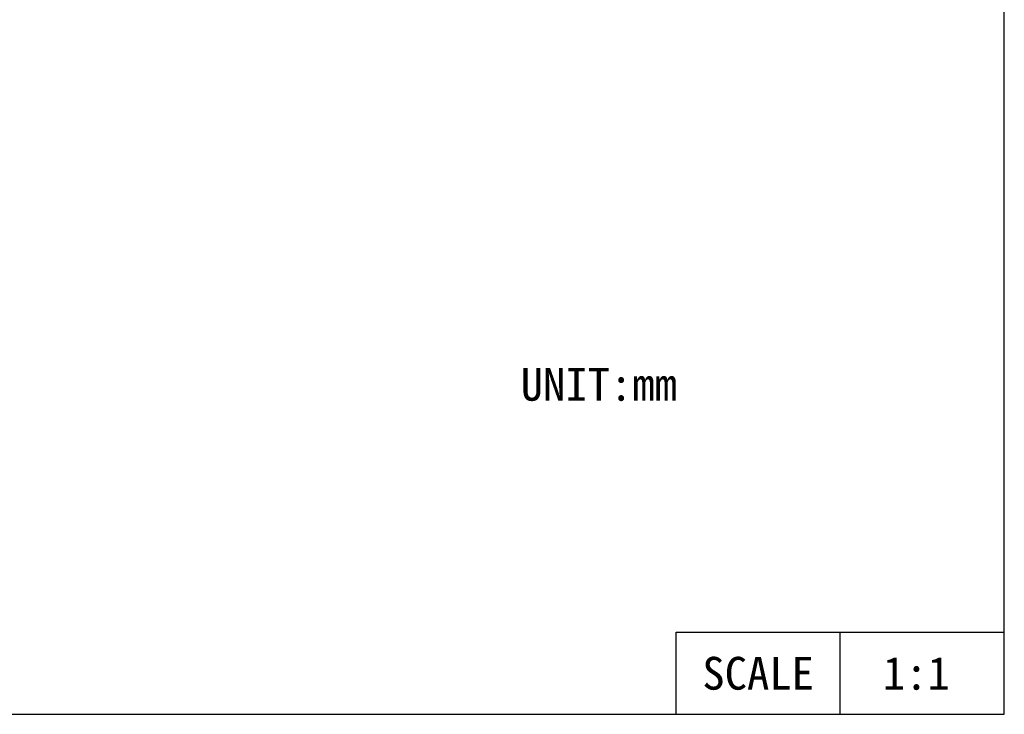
# Model space of a CAD drawing. Header units: millimetres. Extents: x 0 to 600, y 0 to 600.
# Tile 10 of 12: x 300 to 600, y 0 to 212. Entities that reach past the tile are written whole.
import ezdxf
from ezdxf.enums import TextEntityAlignment as Align

# ---------------------------------------------------------------- set-up
doc = ezdxf.new("R2010")
doc.units = ezdxf.units.MM
doc.header["$LTSCALE"] = 39.111111
doc.layers.get('0').update_dxf_attribs({"linetype": 'CONTINUOUS'})
doc.layers.add('54_ALL_TABLES', color=7, linetype='CONTINUOUS')
doc.styles.get("Standard").update_dxf_attribs({"font": 'simfang.ttf'})

msp = doc.modelspace()

# ---------------------------------------------------------------- linework, layer by layer
at = {"color": 7}
for p, q in [((600, 0), (600, 600)), ((0, 0), (600, 0))]:
    msp.add_line(p, q, dxfattribs=at)
at = {"layer": '54_ALL_TABLES', "color": 4}
for p, q in [((500, 0), (500, 25)), ((500, 25), (600, 25)), ((550, 0), (550, 25)), ((600, 0), (600, 25)), ((500, 0), (600, 0))]:
    msp.add_line(p, q, dxfattribs=at)

# ---------------------------------------------------------------- texts
at = {"insert": (452.647, 105.528), "char_height": 10, "width": 49.16388, "attachment_point": 1}
msp.add_mtext('UNIT:mm', dxfattribs=at)
at = {"layer": '54_ALL_TABLES', "color": 3}
for s, p in [('SCALE', (525, 7.5)), ('1:1', (573.214, 7.5))]:
    msp.add_text(s, height=10, dxfattribs=at).set_placement(p, align=Align.CENTER)

doc.saveas('drawing.dxf')
